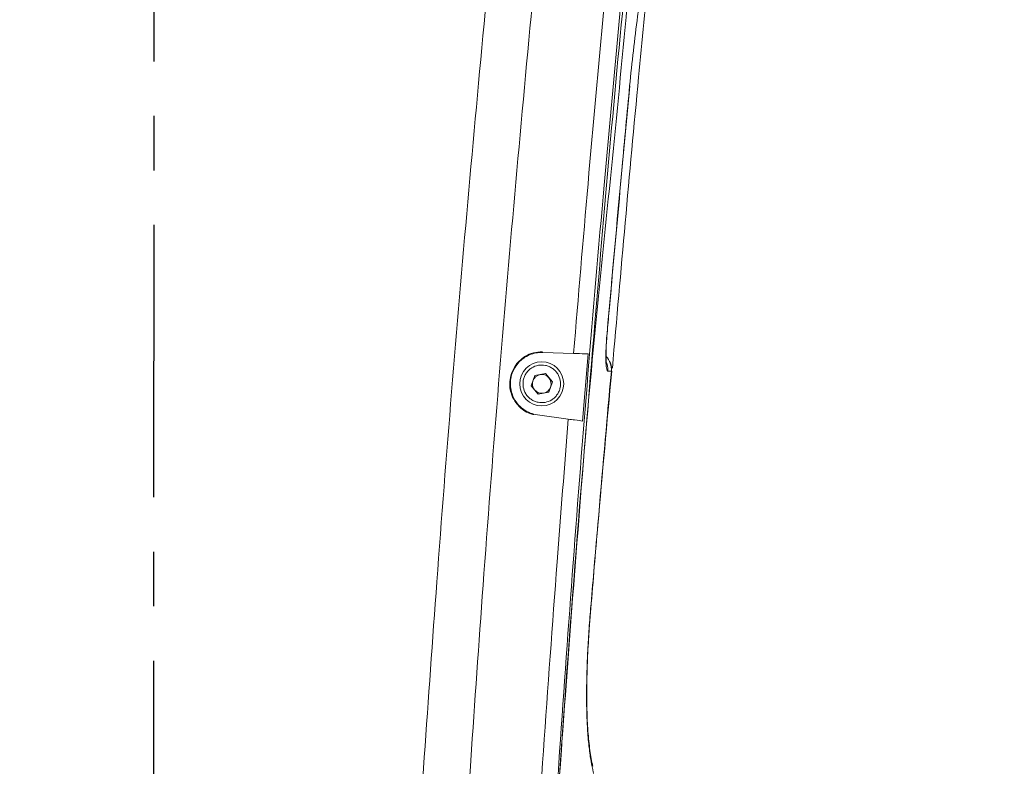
# Model space of a CAD drawing. Header units: millimetres. Extents: x 739 to 2419, y 424 to 1092.
# Tile 33 of 59: x 1851 to 1874, y 952 to 969. Entities that reach past the tile are written whole.
import ezdxf

# ---------------------------------------------------------------- set-up
doc = ezdxf.new("R2010")
doc.units = ezdxf.units.MM
doc.header["$PDSIZE"] = -1
doc.linetypes.add('CENTER', pattern=[10.16, 6.35, -1.27, 1.27, -1.27])
doc.linetypes.add('CENTER2', pattern=[28.575, 19.05, -3.175, 3.175, -3.175])
doc.layers.add('5', color=7, linetype='Continuous', lineweight=35)
doc.styles.add('SLDTEXTSTYLE0', font='TXT', dxfattribs={"width": 0.7})
doc.styles.get("Standard").update_dxf_attribs({"font": 'times.ttf'})
doc.dimstyles.new('ISO-25', dxfattribs={"dimtxt": 3.5, "dimasz": 2.5, "dimexe": 1.25, "dimexo": 0.625, "dimtad": 1, "dimdec": 0, "dimlfac": 6.8399, "dimtxsty": 'Standard', "dimcen": 2.5, "dimadec": 0, "dimazin": 0, "dimtfac": 1, "dimtmove": 0, "dimatfit": 3, "dimfxl": 1, "dimarcsym": 0})
doc.dimstyles.new('SLDDIMSTYLE3', dxfattribs={"dimtxt": 3.5, "dimasz": 2.4, "dimexe": 0, "dimexo": 0.0625, "dimgap": 0.875, "dimtad": 2, "dimlfac": 2, "dimrnd": 1e-09, "dimzin": 12, "dimdsep": 46, "dimtxsty": 'SLDTEXTSTYLE0', "dimsah": 1, "dimcen": 0.09, "dimadec": 0, "dimazin": 3, "dimtfac": 1, "dimtdec": 3, "dimtofl": 0, "dimtmove": 0, "dimatfit": 3, "dimfxl": 1, "dimfrac": 2, "dimtolj": 1, "dimtzin": 12, "dimlwd": 5, "dimlwe": 5, "dimarcsym": 0})

# ---------------------------------------------------------------- blocks, each defined once
blk = doc.blocks.new('*D100')
at = {"layer": '5', "color": 0, "lineweight": 5}
for p, q in [((1854.648, 1041.255), (2005.843, 1041.255)), ((2005.843, 1038.855), (2005.843, 842.706)), ((1863.424, 840.306), (2005.843, 840.306))]:
    blk.add_line(p, q, dxfattribs=at)
at = {"layer": '5', "color": 0}
for points in [[(2006.243, 1038.855), (2005.443, 1038.855), (2005.843, 1041.255)], [(2005.443, 842.706), (2006.243, 842.706), (2005.843, 840.306)]]:
    blk.add_solid(points, dxfattribs=at)
at = {"layer": 'Defpoints', "color": 0}
for p in [(1854.585, 1041.255), (1863.361, 840.306), (2005.843, 840.306)]:
    blk.add_point(p, dxfattribs=at)
at = {"layer": '5', "color": 0, "lineweight": 5, "insert": (2000.377, 940.78), "char_height": 4.5, "attachment_point": 2, "rotation": 90}
blk.add_mtext('\\A1;1374', dxfattribs=at)
blk = doc.blocks.new('*D104')
at = {"layer": '5', "color": 0, "lineweight": 5}
for p, q in [((1854.523, 974.856), (1800.028, 974.856)), ((1800.028, 912.906), (1800.028, 972.456)), ((1854.244, 910.506), (1800.028, 910.506))]:
    blk.add_line(p, q, dxfattribs=at)
at = {"layer": '5', "color": 0}
for points in [[(1800.428, 972.456), (1799.628, 972.456), (1800.028, 974.856)], [(1799.628, 912.906), (1800.428, 912.906), (1800.028, 910.506)]]:
    blk.add_solid(points, dxfattribs=at)
at = {"layer": 'Defpoints', "color": 0}
for p in [(1800.028, 974.856), (1854.585, 974.856), (1854.306, 910.506)]:
    blk.add_point(p, dxfattribs=at)
at = {"layer": '5', "color": 0, "lineweight": 5, "insert": (1796.864, 942.681), "char_height": 4.5, "attachment_point": 5, "rotation": 90}
blk.add_mtext('\\A1;440', dxfattribs=at)
blk = doc.blocks.new('*D110')
at = {"color": 0, "lineweight": -2}
for p, q in [((1863.344, 998.402), (1704.846, 998.402)), ((1705.846, 996.002), (1705.846, 923.243)), ((1705.846, 843.876), (1705.846, 916.635)), ((1824.589, 841.476), (1704.846, 841.476))]:
    blk.add_line(p, q, dxfattribs=at)
at = {"color": 0}
for points in [[(1706.246, 996.002), (1705.446, 996.002), (1705.846, 998.402)], [(1705.446, 843.876), (1706.246, 843.876), (1705.846, 841.476)]]:
    blk.add_solid(points, dxfattribs=at)
at = {"layer": 'Defpoints', "color": 0}
for p in [(1863.344, 998.402), (1705.846, 841.476), (1824.589, 841.476)]:
    blk.add_point(p, dxfattribs=at)
at = {"color": 0, "lineweight": 5, "insert": (1705.846, 919.939), "char_height": 3.5, "attachment_point": 5}
blk.add_mtext('1081', dxfattribs=at)
blk = doc.blocks.new('*D113')
at = {"color": 0, "lineweight": -2}
for start, end in [(96.3794, 127.25), (150.6875, 183.6206)]:
    blk.add_arc((1854.306, 910.506), 21.566, start, end, dxfattribs=at)
at = {"color": 0}
for points in [[(1851.932, 931.539), (1851.888, 932.338), (1854.306, 932.072)], [(1832.386, 909.097), (1833.18, 909.192), (1833.068, 906.761)]]:
    blk.add_solid(points, dxfattribs=at)
at = {"layer": 'Defpoints', "color": 0}
for p in [(1854.306, 964.506), (1835.944, 921.817), (1854.306, 910.506), (1854.306, 910.506), (1706.585, 884.459)]:
    blk.add_point(p, dxfattribs=at)
at = {"color": 0, "lineweight": 5, "insert": (1837.785, 924.369), "char_height": 3.5, "attachment_point": 5}
blk.add_mtext('100%%d', dxfattribs=at)
blk = doc.blocks.new('*D114')
at = {"color": 0, "lineweight": -2}
for start, end in [(32.4441, 83.5964), (321.4036, 13.2317)]:
    blk.add_arc((1854.306, 910.506), 21.485, start, end, dxfattribs=at)
at = {"color": 0, "linetype": 'CENTER2'}
for points in [[(1856.725, 932.256), (1856.68, 931.458), (1854.306, 931.991)], [(1870.8, 897.369), (1871.396, 896.836), (1869.499, 895.314)]]:
    blk.add_solid(points, dxfattribs=at)
at = {"layer": 'Defpoints', "color": 0, "linetype": 'CENTER2'}
for p in [(1854.306, 964.506), (1855.222, 931.972), (1854.306, 910.506), (1854.306, 910.506), (1960.372, 804.44)]:
    blk.add_point(p, dxfattribs=at)
at = {"color": 0, "linetype": 'CENTER2', "lineweight": 5, "insert": (1874.156, 918.728), "char_height": 3.5, "attachment_point": 5}
blk.add_mtext('135%%d', dxfattribs=at)

msp = doc.modelspace()

# ---------------------------------------------------------------- linework, layer by layer
at = {"linetype": 'CENTER'}
msp.add_line((1854.608331, 974.827365), (1854.585278, 908.785734), dxfattribs=at)
at = {"color": 7, "linetype": 'Continuous', "lineweight": 5}
for p, q in [((1865.705679, 967.904233), (1865.7027, 967.904515)), ((1863.674492, 961.707794), (1863.67457, 961.710333)), ((1863.675068, 961.693145), (1864.395528, 961.671173)), ((1864.604634, 960.094761), (1864.733969, 961.660851)), ((1863.488706, 961.155231), (1863.403602, 960.916642)), ((1863.737882, 961.200823), (1863.488706, 961.155231)), ((1863.901953, 961.007827), (1863.737882, 961.200823)), ((1865.275806, 961.255951), (1865.194802, 961.256369)), ((1863.403602, 960.916642), (1863.567674, 960.723646)), ((1863.81685, 960.769238), (1863.901953, 961.007827)), ((1863.567674, 960.723646), (1863.81685, 960.769238)), ((1864.271096, 960.140135), (1863.554208, 960.237659)), ((1864.770075, 952.475421), (1864.763335, 952.528189))]:
    msp.add_line(p, q, dxfattribs=at)
at = {"color": 8, "linetype": 'Continuous', "lineweight": 5}
for p, q in [((1865.17755, 962.13376), (1865.174864, 962.133997)), ((1865.278444, 961.255714), (1865.275806, 961.255951)), ((1864.795627, 955.722776), (1864.793373, 955.722967))]:
    msp.add_line(p, q, dxfattribs=at)
at = {"color": 7, "linetype": 'Continuous', "lineweight": 5}
msp.add_circle((1863.652778, 960.962235), 0.511875, dxfattribs=at)
at = {"lineweight": 5}
msp.add_arc((1854.585278, 910.505985), 130.74895, 315, 195, dxfattribs=at)
at = {"color": 8, "linetype": 'Continuous', "lineweight": 5}
for centre, radius, start, end in [((1864.837354, 961.295118), 0.440198, 354.8953498, 44.1630396), ((1864.755495, 961.294972), 0.441, 354.9782227, 26.9962743)]:
    msp.add_arc(centre, radius, start, end, dxfattribs=at)
at = {"color": 7, "linetype": 'Continuous', "lineweight": 5}
for centre, radius, start, end in [((1864.841453, 961.294946), 0.43875, 354.8699406, 44.4817757), ((1863.652778, 960.962235), 0.219375, 100.3688408, 160.3688408), ((1863.652778, 960.962235), 0.219375, 40.3688408, 100.3688408), ((1863.652778, 960.962235), 0.219375, 340.3688408, 40.3688408), ((1863.652778, 960.962235), 0.219375, 160.3688408, 220.3688408), ((1863.652778, 960.962235), 0.219375, 280.3688408, 340.3688408), ((1863.652778, 960.962235), 0.219375, 220.3688408, 280.3688408)]:
    msp.add_arc(centre, radius, start, end, dxfattribs=at)
for points, knots in [([(1843.513594, 948.702646), (1843.515547, 952.172255), (1843.518704, 957.780451), (1843.395668, 965.526025), (1843.317132, 970.199568), (1843.209216, 973.130268), (1843.166728, 974.319801), (1843.180663, 975.508989), (1843.302851, 976.723201), (1843.577462, 977.946023), (1843.992998, 979.161671), (1844.541677, 980.323768), (1845.219929, 981.41522), (1846.014972, 982.42458), (1846.917133, 983.339607), (1847.91839, 984.144882), (1849.002478, 984.834148), (1850.156701, 985.399273), (1851.368535, 985.828081), (1852.620593, 986.119775), (1853.897229, 986.27082), (1855.182531, 986.274223), (1856.45988, 986.135162), (1857.714048, 985.855232), (1858.92769, 985.433064), (1860.08688, 984.879136), (1861.177967, 984.19994), (1862.18399, 983.39964), (1863.095049, 982.492547), (1863.899808, 981.490078), (1864.583977, 980.402048), (1865.143003, 979.245317), (1865.570857, 978.033485), (1865.854741, 976.780631), (1866.005036, 975.503674), (1865.974906, 973.385555), (1865.70653, 970.449538), (1865.356181, 966.685432), (1864.957899, 962.92529), (1864.393703, 956.698169), (1864.057186, 951.717361), (1863.805627, 947.994033)], [0, 0, 0, 0, 0.117031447, 0.18916691, 0.261302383, 0.27468657, 0.288090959, 0.301450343, 0.314773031, 0.329175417, 0.343623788, 0.358026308, 0.372428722, 0.386877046, 0.401279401, 0.41567952, 0.430125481, 0.444525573, 0.45893596, 0.473392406, 0.487802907, 0.502205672, 0.51665433, 0.531057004, 0.545458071, 0.559904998, 0.574306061, 0.588716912, 0.603173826, 0.617584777, 0.63198631, 0.64643371, 0.660835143, 0.675237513, 0.689685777, 0.704088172, 0.746588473, 0.78909842, 0.83161621, 0.874127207, 1, 1, 1, 1]), ([(1863.805627, 947.994033), (1863.89772, 949.362812), (1864.220762, 954.164165), (1864.834288, 961.809973), (1865.407419, 968.463521), (1865.783356, 972.061893), (1865.902986, 973.195165), (1865.981974, 974.330757), (1865.989394, 975.466098), (1865.879837, 976.645049), (1865.618671, 977.852517), (1865.213527, 979.072203), (1864.674443, 980.239388), (1864.005032, 981.336933), (1863.217981, 982.35326), (1862.323116, 983.276058), (1861.328318, 984.08985), (1860.249741, 984.788145), (1859.100238, 985.362542), (1857.892402, 985.801033), (1856.643648, 986.102954), (1855.368659, 986.264726), (1854.083218, 986.278876), (1852.80404, 986.150254), (1851.547116, 985.880566), (1850.329759, 985.468384), (1849.166003, 984.924015), (1848.069634, 984.253816), (1847.057537, 983.462056), (1846.139508, 982.56314), (1845.326493, 981.5677), (1844.632971, 980.485219), (1844.064466, 979.33227), (1843.625258, 978.124366), (1843.336348, 976.872993), (1843.182295, 975.597553), (1843.18417, 972.084328), (1843.420226, 966.35282), (1843.50854, 957.813511), (1843.511803, 951.930526), (1843.513594, 948.702646)], [0, 0, 0, 0, 0.046276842, 0.162328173, 0.25874099, 0.271534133, 0.284372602, 0.297180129, 0.30991978, 0.3226298, 0.337038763, 0.351493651, 0.365902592, 0.380311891, 0.394767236, 0.409176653, 0.423579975, 0.438029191, 0.452432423, 0.466834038, 0.481281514, 0.495683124, 0.51009457, 0.524552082, 0.538963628, 0.553365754, 0.567813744, 0.582215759, 0.596618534, 0.611067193, 0.625469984, 0.639881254, 0.654338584, 0.668749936, 0.683135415, 0.69757241, 0.711977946, 0.801544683, 0.891111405, 1, 1, 1, 1]), ([(1860.636926, 948.173467), (1860.820858, 950.898921), (1861.204159, 956.578567), (1861.907233, 965.204232), (1862.473655, 971.099346), (1862.756886, 974.047118)], [0, 0, 0, 0, 0.315655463, 0.657802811, 1, 1, 1, 1]), ([(1863.824579, 973.941429), (1863.54235, 970.997629), (1862.977961, 965.110748), (1862.281693, 956.497052), (1861.905006, 950.825438), (1861.724252, 948.103893)], [0, 0, 0, 0, 0.34222362, 0.684363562, 1, 1, 1, 1]), ([(1865.873971, 973.738599), (1865.612829, 971.024454), (1865.069691, 965.379429), (1864.364787, 956.797988), (1863.968956, 950.928119), (1863.771224, 947.995909)], [0, 0, 0, 0, 0.316685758, 0.6586601, 1, 1, 1, 1]), ([(1864.395528, 961.671173), (1864.506261, 962.989702), (1864.84533, 967.027095), (1865.228052, 971.060728), (1865.496786, 973.775904), (1865.496786, 973.775906)], [0, 0, 0, 0, 0.3265791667, 0.9999992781, 1, 1, 1, 1]), ([(1866.160454, 970.660463), (1866.076714, 969.809764), (1865.77065, 966.700528), (1865.497702, 963.588183), (1865.299434, 961.327388)], [0, 0, 0, 0, 0.273603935, 1, 1, 1, 1]), ([(1865.7027, 967.904515), (1865.73048, 968.179819), (1865.786067, 968.730716), (1865.8711, 969.397309), (1865.942905, 969.910622), (1865.99052, 970.209079), (1866.02789, 970.405688), (1866.047306, 970.486459), (1866.056335, 970.5112), (1866.057842, 970.515328)], [0, 0, 0, 0, 0.290344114, 0.580994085, 0.725291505, 0.869024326, 0.935669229, 0.989265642, 1, 1, 1, 1]), ([(1865.174864, 962.133997), (1865.290689, 963.428495), (1865.462827, 965.352351), (1865.643572, 967.275416), (1865.7027, 967.904515)], [0, 0, 0, 0, 0.672866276, 1, 1, 1, 1]), ([(1865.178285, 962.133698), (1865.193719, 962.310833), (1865.361374, 964.235076), (1865.543832, 966.157987), (1865.709494, 967.903885)], [0, 0, 0, 0, 0.09205438, 1, 1, 1, 1]), ([(1865.174864, 962.133997), (1865.169484, 962.067455), (1865.156254, 961.903802), (1865.146383, 961.657166), (1865.148887, 961.435891), (1865.164715, 961.285338), (1865.184775, 961.266024), (1865.194802, 961.256369)], [0, 0, 0, 0, 0.145430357, 0.357667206, 0.570910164, 0.785508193, 1, 1, 1, 1]), ([(1865.160548, 961.441518), (1865.160624, 961.441116), (1865.16088, 961.439764), (1865.156929, 961.46948), (1865.15324, 961.532558), (1865.151491, 961.641099), (1865.154681, 961.785859), (1865.162911, 961.954724), (1865.172823, 962.074776), (1865.177699, 962.133831)], [0, 0, 0, 0, 0.043417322, 0.145961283, 0.28412193, 0.448910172, 0.627893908, 0.816956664, 1, 1, 1, 1]), ([(1863.465913, 960.246095), (1863.434713, 960.253154), (1863.348597, 960.272635), (1863.188122, 960.366284), (1863.027439, 960.52881), (1862.934457, 960.733264), (1862.900409, 960.925047), (1862.914773, 961.139023), (1862.99767, 961.341382), (1863.129058, 961.502863), (1863.27486, 961.614243), (1863.461451, 961.695976), (1863.601486, 961.703744), (1863.674492, 961.707794)], [0, 0, 0, 0, 0.044133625, 0.121814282, 0.253295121, 0.354026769, 0.427798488, 0.52118828, 0.647398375, 0.723177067, 0.807211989, 0.899490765, 1, 1, 1, 1]), ([(1863.554208, 960.237659), (1863.497147, 960.249404), (1863.383093, 960.272882), (1863.209999, 960.36855), (1863.059341, 960.514504), (1862.958273, 960.706521), (1862.916191, 960.899591), (1862.924299, 961.084305), (1862.979003, 961.266204), (1863.089399, 961.446948), (1863.286736, 961.615827), (1863.496646, 961.689765), (1863.635648, 961.692398), (1863.675068, 961.693145)], [0, 0, 0, 0, 0.093430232, 0.186749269, 0.302160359, 0.388555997, 0.456234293, 0.524250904, 0.585275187, 0.665120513, 0.776524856, 0.936623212, 1, 1, 1, 1]), ([(1864.395528, 961.671173), (1864.490392, 961.66828), (1864.638336, 961.663768), (1864.708717, 961.661621), (1864.733969, 961.660851)], [0, 0, 0, 0, 0.641211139, 1, 1, 1, 1]), ([(1863.221193, 960.883267), (1863.21706, 960.938597), (1863.210679, 961.024018), (1863.246002, 961.134459), (1863.289218, 961.213232), (1863.347625, 961.281941), (1863.438681, 961.352376), (1863.571893, 961.404295), (1863.714832, 961.402909), (1863.824931, 961.369289), (1863.903864, 961.325733), (1863.972198, 961.267356), (1864.044349, 961.176583), (1864.068636, 961.094411), (1864.084363, 961.041203)], [0, 0, 0, 0, 0.119721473, 0.184832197, 0.249999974, 0.315110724, 0.380278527, 0.5, 0.619721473, 0.684832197, 0.749999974, 0.815110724, 0.880278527, 1, 1, 1, 1]), ([(1864.793373, 955.722967), (1864.818119, 956.014418), (1864.941848, 957.471676), (1865.102413, 959.316032), (1865.24119, 960.868669), (1865.275806, 961.255951)], [0, 0, 0, 0, 0.157994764, 0.789974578, 1, 1, 1, 1]), ([(1864.797101, 955.722651), (1864.851644, 956.372198), (1865.006556, 958.217031), (1865.174876, 960.060694), (1865.283932, 961.255222)], [0, 0, 0, 0, 0.352090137, 1, 1, 1, 1]), ([(1864.084363, 961.041203), (1864.088496, 960.985873), (1864.094877, 960.900451), (1864.059553, 960.79001), (1864.016337, 960.711237), (1863.957931, 960.642529), (1863.866875, 960.572093), (1863.733663, 960.520175), (1863.590724, 960.52156), (1863.480625, 960.55518), (1863.401691, 960.598737), (1863.333358, 960.657113), (1863.261207, 960.747887), (1863.236919, 960.830058), (1863.221193, 960.883267)], [0, 0, 0, 0, 0.1197214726, 0.184832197, 0.2499999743, 0.3151107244, 0.3802785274, 0.5, 0.6197214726, 0.684832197, 0.7499999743, 0.8151107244, 0.8802785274, 1, 1, 1, 1]), ([(1863.40226, 947.998265), (1863.40226, 947.998268), (1863.587173, 950.939014), (1863.865314, 954.987301), (1864.183867, 959.032461), (1864.271096, 960.140135)], [0, 0, 0, 0, 0.000000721, 0.726173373, 1, 1, 1, 1]), ([(1864.604634, 960.094761), (1864.553348, 960.101738), (1864.474821, 960.112421), (1864.323565, 960.132997), (1864.271096, 960.140135)], [0, 0, 0, 0, 0.653107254, 1, 1, 1, 1]), ([(1864.861876, 951.881068), (1864.859307, 951.891624), (1864.838432, 951.977378), (1864.801276, 952.157709), (1864.756129, 952.47062), (1864.722546, 952.841676), (1864.701928, 953.271434), (1864.696027, 953.721903), (1864.703635, 954.201479), (1864.721857, 954.682896), (1864.751406, 955.196505), (1864.779381, 955.547438), (1864.793373, 955.722967)], [0, 0, 0, 0, 0.018881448, 0.153388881, 0.288024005, 0.422123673, 0.53547636, 0.648600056, 0.736569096, 0.824471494, 0.912204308, 1, 1, 1, 1]), ([(1864.710493, 954.27295), (1864.710914, 954.29177), (1864.713306, 954.398691), (1864.722758, 954.617634), (1864.739607, 954.932487), (1864.763106, 955.284448), (1864.782715, 955.551102), (1864.795193, 955.702651), (1864.796845, 955.722715)], [0, 0, 0, 0, 0.044195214, 0.251087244, 0.467635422, 0.698326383, 0.96006081, 1, 1, 1, 1]), ([(1864.8464, 952.048814), (1864.841946, 952.065571), (1864.825318, 952.128123), (1864.799169, 952.265584), (1864.769499, 952.461287), (1864.745105, 952.681716), (1864.726156, 952.920297), (1864.712457, 953.170346), (1864.704295, 953.431923), (1864.701379, 953.707139), (1864.702747, 953.98407), (1864.708028, 954.181037), (1864.710493, 954.27295)], [0, 0, 0, 0, 0.051438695, 0.192024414, 0.320822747, 0.441256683, 0.555737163, 0.657572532, 0.752304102, 0.841676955, 0.926119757, 1, 1, 1, 1])]:
    msp.add_open_spline(points, degree=3, knots=knots, dxfattribs=at)

# ---------------------------------------------------------------- dimensions: what is measured, and where the dimension line sits
at = {"color": 3, "lineweight": 5}
dim = msp.add_linear_dim(base=(1705.845506, 841.475985), p1=(1863.344038, 998.402235), p2=(1824.588709, 841.475985), angle=90, text='1081', dimstyle='ISO-25', override={"dimtxt": 3.5, "dimasz": 2.4, "dimexe": 1, "dimexo": 0, "dimgap": 1.524, "dimtad": 1, "dimjust": 0, "dimtih": 1, "dimtoh": 1, "dimdec": 2, "dimlfac": 5, "dimzin": 0, "dimpost": '<>', "dimse1": 0, "dimse2": 0, "dimsd1": 0, "dimsd2": 0, "dimadec": 2, "dimtdec": 3, "dimtofl": 1, "dimtvp": 0.1, "dimtzin": 0}, dxfattribs=at)
dim.commit()
dim.dimension.update_dxf_attribs({"geometry": '*D110', "text_midpoint": (1705.845506, 919.93911)})
for base, line1, picture, middle in [((1835.94443, 921.817461), ((1854.30626, 910.505985), (1706.585097, 884.458758)), '*D113', (1837.785498, 924.36855)), ((1855.222378, 931.971611), ((1854.30626, 910.505985), (1960.372277, 804.439967)), '*D114', (1874.155965, 918.728002))]:
    dim = msp.add_angular_dim_2l(base=base, line1=line1, line2=((1854.30626, 910.505985), (1854.30626, 964.505985)), dimstyle='ISO-25', override={"dimasz": 2.4, "dimexe": 1, "dimexo": 0, "dimgap": 1.524, "dimtih": 1, "dimtoh": 1, "dimlfac": 2.5, "dimzin": 0, "dimpost": '<>', "dimtdec": 3, "dimtvp": 0.1, "dimtzin": 0}, dxfattribs=at)
    dim.commit()
    dim.dimension.update_dxf_attribs({"geometry": picture, "text_midpoint": middle})
at = {"layer": '5', "color": 3, "lineweight": 5}
dim = msp.add_linear_dim(base=(2005.842638, 840.305985), p1=(1854.585278, 1041.254934), p2=(1863.36128, 840.305985), angle=90, text='1374', dimstyle='SLDDIMSTYLE3', override={"dimtxt": 4.5, "dimgap": 0.875, "dimtad": 1, "dimdec": 0, "dimlfac": 2, "dimpost": '<>', "dimtxsty": 'Standard', "dimse1": 0, "dimse2": 0, "dimsd1": 0, "dimsd2": 0, "dimtofl": 0, "dimtvp": 0.1, "dimfrac": 0}, dxfattribs=at)
dim.commit()
dim.dimension.update_dxf_attribs({"geometry": '*D100', "text_midpoint": (2005.842638, 940.780459), "dimtype": 160})
at = {"layer": '5', "color": 1, "lineweight": 5}
dim = msp.add_linear_dim(base=(1800.027502, 974.855985), p1=(1854.30626, 910.505985), p2=(1854.585278, 974.855985), angle=90, text='440', dimstyle='SLDDIMSTYLE3', override={"dimtxt": 4.5, "dimgap": 0.875, "dimtad": 1, "dimjust": 0, "dimdec": 0, "dimlfac": 2, "dimpost": '<>', "dimtxsty": 'Standard', "dimse1": 0, "dimse2": 0, "dimsd1": 0, "dimsd2": 0, "dimtofl": 0, "dimtvp": 0.1, "dimfrac": 0}, dxfattribs=at)
dim.commit()
dim.dimension.update_dxf_attribs({"geometry": '*D104', "text_midpoint": (1796.863569, 942.680985)})

doc.saveas('drawing.dxf')
